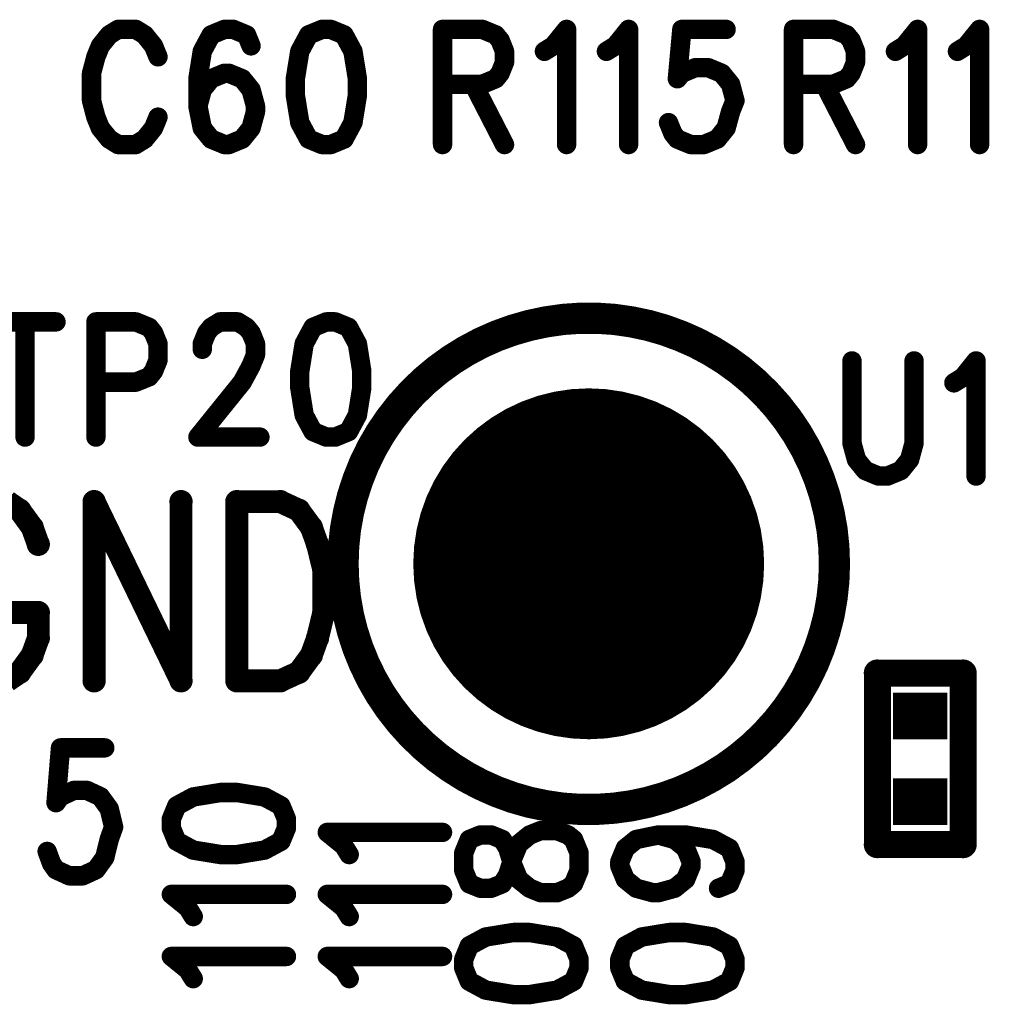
# Model space of a CAD drawing. Extents: x 2 to 38, y 2.4 to 29.6.
# Tile 20 of 93: x 5.7 to 6.8, y 18.6 to 19.7. Entities that reach past the tile are written whole.
import ezdxf

# ---------------------------------------------------------------- set-up
doc = ezdxf.new("R2010")
doc.units = 0
doc.layers.get('0').update_dxf_attribs({"linetype": 'CONTINUOUS'})
doc.layers.add('adt001026', color=1, linetype='CONTINUOUS')

# ---------------------------------------------------------------- blocks, each defined once
blk = doc.blocks.new('D11')
at = {"const_width": 0.0115}
blk.add_lwpolyline([(-0.00575, 0, 1), (0.00575, 0, 1)], format="xyb", close=True, dxfattribs=at)
blk = doc.blocks.new('D13')
at = {"const_width": 0.0185}
blk.add_lwpolyline([(-0.00925, 0, 1), (0.00925, 0, 1)], format="xyb", close=True, dxfattribs=at)
blk = doc.blocks.new('D15')
at = {"const_width": 0.0161}
blk.add_lwpolyline([(-0.00805, 0, 1), (0.00805, 0, 1)], format="xyb", close=True, dxfattribs=at)
blk = doc.blocks.new('D21')
at = {"const_width": 0.0138}
blk.add_lwpolyline([(-0.0069, 0, 1), (0.0069, 0, 1)], format="xyb", close=True, dxfattribs=at)
blk = doc.blocks.new('D25')
at = {"const_width": 0.0554}
blk.add_lwpolyline([(-0.0323, 0), (0.0323, 0)], dxfattribs=at)
blk = doc.blocks.new('D47')
at = {"const_width": 0.208}
blk.add_lwpolyline([(-0.104, 0, 1), (0.104, 0, 1)], format="xyb", close=True, dxfattribs=at)

msp = doc.modelspace()

# ---------------------------------------------------------------- linework, layer by layer
at = {"layer": 'adt001026', "color": 1}
for points, const_width in [([(5.7949, 19.7197), (5.7844, 19.7132)], 0.023), ([(5.8159, 19.7197), (5.7949, 19.7197)], 0.023), ([(5.8264, 19.7132), (5.8159, 19.7197)], 0.023), ([(5.921, 19.7197), (5.9052, 19.7132)], 0.023), ([(5.9315, 19.7197), (5.921, 19.7197)], 0.023), ([(5.9472, 19.7132), (5.9315, 19.7197)], 0.023), ([(6.0366, 19.7197), (6.0208, 19.7132)], 0.023), ([(6.0471, 19.7197), (6.0366, 19.7197)], 0.023), ([(6.0628, 19.7132), (6.0471, 19.7197)], 0.023), ([(6.1795, 19.7197), (6.1795, 19.5832)], 0.023), ([(6.1795, 19.7197), (6.2267, 19.7197)], 0.023), ([(6.2267, 19.7197), (6.2425, 19.7132)], 0.023), ([(6.3108, 19.7002), (6.3266, 19.7197)], 0.023), ([(6.3266, 19.7197), (6.3266, 19.5832)], 0.023), ([(6.3844, 19.7002), (6.4001, 19.7197)], 0.023), ([(6.4001, 19.7197), (6.4001, 19.5832)], 0.023), ([(6.4632, 19.7197), (6.4579, 19.6612)], 0.023), ([(6.5157, 19.7197), (6.4632, 19.7197)], 0.023), ([(6.5956, 19.7197), (6.5956, 19.5832)], 0.023), ([(6.5956, 19.7197), (6.6428, 19.7197)], 0.023), ([(6.6428, 19.7197), (6.6586, 19.7132)], 0.023), ([(6.7269, 19.7002), (6.7427, 19.7197)], 0.023), ([(6.7427, 19.7197), (6.7427, 19.5832)], 0.023), ([(6.8004, 19.7002), (6.8162, 19.7197)], 0.023), ([(6.8162, 19.7197), (6.8162, 19.5832)], 0.023), ([(5.7844, 19.7132), (5.7739, 19.7002)], 0.023), ([(5.8369, 19.7002), (5.8264, 19.7132)], 0.023), ([(5.9052, 19.7132), (5.8947, 19.6937)], 0.023), ([(5.9525, 19.7002), (5.9472, 19.7132)], 0.023), ([(6.0208, 19.7132), (6.0103, 19.6937)], 0.023), ([(6.0733, 19.6937), (6.0628, 19.7132)], 0.023), ([(6.2425, 19.7132), (6.2478, 19.7067)], 0.023), ([(6.2478, 19.7067), (6.253, 19.6937)], 0.023), ([(6.6586, 19.7132), (6.6639, 19.7067)], 0.023), ([(6.6639, 19.7067), (6.6691, 19.6937)], 0.023), ([(5.7739, 19.7002), (5.7686, 19.6872)], 0.023), ([(5.8422, 19.6872), (5.8369, 19.7002)], 0.023), ([(5.8947, 19.6937), (5.8895, 19.6612)], 0.023), ([(6.0103, 19.6937), (6.005, 19.6612)], 0.023), ([(6.0786, 19.6612), (6.0733, 19.6937)], 0.023), ([(6.253, 19.6937), (6.253, 19.6807)], 0.023), ([(6.3003, 19.6937), (6.3108, 19.7002)], 0.023), ([(6.3738, 19.6937), (6.3844, 19.7002)], 0.023), ([(6.6691, 19.6937), (6.6691, 19.6807)], 0.023), ([(6.7164, 19.6937), (6.7269, 19.7002)], 0.023), ([(6.7899, 19.6937), (6.8004, 19.7002)], 0.023), ([(5.7686, 19.6872), (5.7634, 19.6677)], 0.023), ([(6.253, 19.6807), (6.2478, 19.6677)], 0.023), ([(6.6691, 19.6807), (6.6639, 19.6677)], 0.023), ([(5.7634, 19.6677), (5.7634, 19.6352)], 0.023), ([(5.921, 19.6677), (5.9052, 19.6612)], 0.023), ([(5.9262, 19.6677), (5.921, 19.6677)], 0.023), ([(5.942, 19.6612), (5.9262, 19.6677)], 0.023), ([(6.2478, 19.6677), (6.2425, 19.6612)], 0.023), ([(6.4579, 19.6612), (6.4632, 19.6677)], 0.023), ([(6.4632, 19.6677), (6.4789, 19.6742)], 0.023), ([(6.4789, 19.6742), (6.4947, 19.6742)], 0.023), ([(6.4947, 19.6742), (6.5104, 19.6677)], 0.023), ([(6.5104, 19.6677), (6.521, 19.6547)], 0.023), ([(6.6639, 19.6677), (6.6586, 19.6612)], 0.023), ([(5.8895, 19.6612), (5.8895, 19.6287)], 0.023), ([(5.9052, 19.6612), (5.8947, 19.6482)], 0.023), ([(5.9525, 19.6482), (5.942, 19.6612)], 0.023), ([(6.005, 19.6612), (6.005, 19.6417)], 0.023), ([(6.0786, 19.6417), (6.0786, 19.6612)], 0.023), ([(6.2425, 19.6612), (6.2267, 19.6547)], 0.023), ([(6.6586, 19.6612), (6.6428, 19.6547)], 0.023), ([(5.8947, 19.6482), (5.8895, 19.6287)], 0.023), ([(5.9578, 19.6287), (5.9525, 19.6482)], 0.023), ([(6.2267, 19.6547), (6.1795, 19.6547)], 0.023), ([(6.2162, 19.6547), (6.253, 19.5832)], 0.023), ([(6.521, 19.6547), (6.5262, 19.6352)], 0.023), ([(6.6428, 19.6547), (6.5956, 19.6547)], 0.023), ([(6.6323, 19.6547), (6.6691, 19.5832)], 0.023), ([(5.7634, 19.6352), (5.7686, 19.6157)], 0.023), ([(6.005, 19.6417), (6.0103, 19.6092)], 0.023), ([(6.0733, 19.6092), (6.0786, 19.6417)], 0.023), ([(6.5262, 19.6352), (6.521, 19.6222)], 0.023), ([(5.8895, 19.6287), (5.8947, 19.6027)], 0.023), ([(5.9525, 19.6027), (5.9578, 19.6222)], 0.023), ([(5.9578, 19.6222), (5.9578, 19.6287)], 0.023), ([(6.521, 19.6222), (6.5157, 19.6027)], 0.023), ([(5.7686, 19.6157), (5.7739, 19.6027)], 0.023), ([(5.8369, 19.6027), (5.8422, 19.6157)], 0.023), ([(6.0103, 19.6092), (6.0208, 19.5897)], 0.023), ([(6.0628, 19.5897), (6.0733, 19.6092)], 0.023), ([(6.4527, 19.5962), (6.4474, 19.6092)], 0.023), ([(5.7739, 19.6027), (5.7844, 19.5897)], 0.023), ([(5.8264, 19.5897), (5.8369, 19.6027)], 0.023), ([(5.8947, 19.6027), (5.9052, 19.5897)], 0.023), ([(5.942, 19.5897), (5.9525, 19.6027)], 0.023), ([(6.5157, 19.6027), (6.5052, 19.5897)], 0.023), ([(5.7844, 19.5897), (5.7949, 19.5832)], 0.023), ([(5.8159, 19.5832), (5.8264, 19.5897)], 0.023), ([(5.9052, 19.5897), (5.921, 19.5832)], 0.023), ([(5.9262, 19.5832), (5.942, 19.5897)], 0.023), ([(6.0208, 19.5897), (6.0366, 19.5832)], 0.023), ([(6.0471, 19.5832), (6.0628, 19.5897)], 0.023), ([(6.4579, 19.5897), (6.4527, 19.5962)], 0.023), ([(6.4737, 19.5832), (6.4579, 19.5897)], 0.023), ([(6.5052, 19.5897), (6.4894, 19.5832)], 0.023), ([(5.7949, 19.5832), (5.8159, 19.5832)], 0.023), ([(5.921, 19.5832), (5.9262, 19.5832)], 0.023), ([(6.0366, 19.5832), (6.0471, 19.5832)], 0.023), ([(6.4894, 19.5832), (6.4737, 19.5832)], 0.023), ([(6.2825, 19.3688), (6.2629, 19.3632)], 0.037), ([(6.3023, 19.373), (6.2825, 19.3688)], 0.037), ([(6.3225, 19.3759), (6.3023, 19.373)], 0.037), ([(6.3428, 19.3773), (6.3225, 19.3759)], 0.037), ([(6.3631, 19.3773), (6.3428, 19.3773)], 0.037), ([(6.3834, 19.3759), (6.3631, 19.3773)], 0.037), ([(6.4035, 19.373), (6.3834, 19.3759)], 0.037), ([(6.4234, 19.3688), (6.4035, 19.373)], 0.037), ([(6.4429, 19.3632), (6.4234, 19.3688)], 0.037), ([(5.6478, 19.373), (5.7213, 19.373)], 0.023), ([(5.6846, 19.373), (5.6846, 19.2364)], 0.023), ([(5.7686, 19.373), (5.7686, 19.2364)], 0.023), ([(5.7686, 19.373), (5.8159, 19.373)], 0.023), ([(5.8159, 19.373), (5.8317, 19.3665)], 0.023), ([(5.8317, 19.3665), (5.8369, 19.36)], 0.023), ([(5.9, 19.36), (5.9052, 19.3665)], 0.023), ([(5.9052, 19.3665), (5.9157, 19.373)], 0.023), ([(5.9157, 19.373), (5.9367, 19.373)], 0.023), ([(5.9367, 19.373), (5.9472, 19.3665)], 0.023), ([(5.9472, 19.3665), (5.9525, 19.36)], 0.023), ([(6.026, 19.3665), (6.0155, 19.347)], 0.023), ([(6.0418, 19.373), (6.026, 19.3665)], 0.023), ([(6.0523, 19.373), (6.0418, 19.373)], 0.023), ([(6.0681, 19.3665), (6.0523, 19.373)], 0.023), ([(6.0786, 19.347), (6.0681, 19.3665)], 0.023), ([(6.2629, 19.3632), (6.2438, 19.3563)], 0.037), ([(6.462, 19.3562), (6.4429, 19.3632)], 0.037), ([(5.8369, 19.36), (5.8422, 19.347)], 0.023), ([(5.8947, 19.347), (5.9, 19.36)], 0.023), ([(5.9525, 19.36), (5.9578, 19.347)], 0.023), ([(6.2252, 19.348), (6.2073, 19.3385)], 0.037), ([(6.2438, 19.3563), (6.2252, 19.348)], 0.037), ([(6.4806, 19.348), (6.462, 19.3562)], 0.037), ([(6.4985, 19.3384), (6.4806, 19.348)], 0.037), ([(5.8422, 19.347), (5.8422, 19.3275)], 0.023), ([(5.8947, 19.3405), (5.8947, 19.347)], 0.023), ([(5.9578, 19.347), (5.9578, 19.334)], 0.023), ([(6.0155, 19.347), (6.0103, 19.3145)], 0.023), ([(6.0838, 19.3145), (6.0786, 19.347)], 0.023), ([(6.2073, 19.3385), (6.19, 19.3277)], 0.037), ([(6.5158, 19.3276), (6.4985, 19.3384)], 0.037), ([(5.9578, 19.334), (5.9525, 19.3209)], 0.023), ([(6.19, 19.3277), (6.1736, 19.3158)], 0.037), ([(6.5322, 19.3157), (6.5158, 19.3276)], 0.037), ([(5.8422, 19.3275), (5.8369, 19.3145)], 0.023), ([(5.9525, 19.3209), (5.942, 19.3015)], 0.023), ([(6.1736, 19.3158), (6.158, 19.3027)], 0.037), ([(6.5478, 19.3026), (6.5322, 19.3157)], 0.037), ([(6.6649, 19.3267), (6.6649, 19.2292)], 0.023), ([(6.7385, 19.2292), (6.7385, 19.3267)], 0.023), ([(6.7963, 19.3072), (6.812, 19.3267)], 0.023), ([(6.812, 19.3267), (6.812, 19.1902)], 0.023), ([(5.8317, 19.3079), (5.8159, 19.3015)], 0.023), ([(5.8369, 19.3145), (5.8317, 19.3079)], 0.023), ([(6.0103, 19.3145), (6.0103, 19.2949)], 0.023), ([(6.0838, 19.2949), (6.0838, 19.3145)], 0.023), ([(6.158, 19.3027), (6.1434, 19.2886)], 0.037), ([(6.5624, 19.2885), (6.5478, 19.3026)], 0.037), ([(6.7857, 19.3007), (6.7963, 19.3072)], 0.023), ([(5.8159, 19.3015), (5.7686, 19.3015)], 0.023), ([(5.942, 19.3015), (5.8895, 19.2364)], 0.023), ([(6.0103, 19.2949), (6.0155, 19.2624)], 0.023), ([(6.0786, 19.2624), (6.0838, 19.2949)], 0.023), ([(6.1434, 19.2886), (6.1298, 19.2735)], 0.037), ([(6.576, 19.2734), (6.5624, 19.2885)], 0.037), ([(6.1298, 19.2735), (6.1173, 19.2575)], 0.037), ([(6.5885, 19.2574), (6.576, 19.2734)], 0.037), ([(6.0155, 19.2624), (6.026, 19.2429)], 0.023), ([(6.0681, 19.2429), (6.0786, 19.2624)], 0.023), ([(6.1173, 19.2575), (6.1059, 19.2407)], 0.037), ([(6.5999, 19.2405), (6.5885, 19.2574)], 0.037), ([(6.1059, 19.2407), (6.0957, 19.2231)], 0.037), ([(6.61, 19.2229), (6.5999, 19.2405)], 0.037), ([(5.8895, 19.2364), (5.963, 19.2364)], 0.023), ([(6.026, 19.2429), (6.0418, 19.2364)], 0.023), ([(6.0418, 19.2364), (6.0523, 19.2364)], 0.023), ([(6.0523, 19.2364), (6.0681, 19.2429)], 0.023), ([(6.0957, 19.2231), (6.0868, 19.2048)], 0.037), ([(6.6189, 19.2046), (6.61, 19.2229)], 0.037), ([(6.6649, 19.2292), (6.6702, 19.2097)], 0.023), ([(6.7332, 19.2097), (6.7385, 19.2292)], 0.023), ([(6.0868, 19.2048), (6.0792, 19.1859)], 0.037), ([(6.6265, 19.1858), (6.6189, 19.2046)], 0.037), ([(6.6702, 19.2097), (6.6807, 19.1967)], 0.023), ([(6.7227, 19.1967), (6.7332, 19.2097)], 0.023), ([(6.0792, 19.1859), (6.0729, 19.1666)], 0.037), ([(6.6328, 19.1665), (6.6265, 19.1858)], 0.037), ([(6.6807, 19.1967), (6.6964, 19.1902)], 0.023), ([(6.6964, 19.1902), (6.7069, 19.1902)], 0.023), ([(6.7069, 19.1902), (6.7227, 19.1967)], 0.023), ([(6.0729, 19.1666), (6.068, 19.1469)], 0.037), ([(6.6377, 19.1467), (6.6328, 19.1665)], 0.037), ([(5.6783, 19.1497), (5.6635, 19.1599)], 0.027), ([(5.7665, 19.1599), (5.7665, 18.9475)], 0.027), ([(5.7665, 19.1599), (5.8695, 18.9475)], 0.027), ([(5.8695, 19.1599), (5.8695, 18.9475)], 0.027), ([(5.9357, 19.1599), (5.9357, 18.9475)], 0.027), ([(5.9357, 19.1599), (5.9872, 19.1599)], 0.027), ([(5.9872, 19.1599), (6.0092, 19.1497)], 0.027), ([(5.693, 19.1295), (5.6783, 19.1497)], 0.027), ([(6.0092, 19.1497), (6.024, 19.1295)], 0.027), ([(6.068, 19.1469), (6.0644, 19.1269)], 0.037), ([(6.6413, 19.1267), (6.6377, 19.1467)], 0.037), ([(5.7003, 19.1093), (5.693, 19.1295)], 0.027), ([(6.024, 19.1295), (6.0313, 19.1093)], 0.027), ([(6.0644, 19.1269), (6.0623, 19.1067)], 0.037), ([(6.6434, 19.1065), (6.6413, 19.1267)], 0.037), ([(6.0313, 19.1093), (6.0387, 19.0789)], 0.027), ([(6.0623, 19.1067), (6.0616, 19.0864)], 0.037), ([(6.6441, 19.0862), (6.6434, 19.1065)], 0.037), ([(6.0616, 19.0864), (6.0623, 19.066)], 0.037), ([(6.6434, 19.0655), (6.6441, 19.0858)], 0.037), ([(6.6441, 19.0862), (6.6441, 19.0862)], 0.037), ([(6.6441, 19.0858), (6.6441, 19.0862)], 0.037), ([(6.0387, 19.0789), (6.0387, 19.0284)], 0.027), ([(6.0623, 19.066), (6.0644, 19.0458)], 0.037), ([(6.6412, 19.0453), (6.6434, 19.0655)], 0.037), ([(6.0644, 19.0458), (6.0679, 19.0258)], 0.037), ([(6.6377, 19.0253), (6.6412, 19.0453)], 0.037), ([(5.6635, 19.0284), (5.7003, 19.0284)], 0.027), ([(5.7003, 18.998), (5.7003, 19.0284)], 0.027), ([(6.0387, 19.0284), (6.0313, 18.998)], 0.027), ([(6.0679, 19.0258), (6.0728, 19.0061)], 0.037), ([(6.6327, 19.0056), (6.6377, 19.0253)], 0.037), ([(6.0728, 19.0061), (6.0791, 18.9867)], 0.037), ([(6.6264, 18.9863), (6.6327, 19.0056)], 0.037), ([(5.693, 18.9778), (5.7003, 18.998)], 0.027), ([(6.0313, 18.998), (6.024, 18.9778)], 0.027), ([(6.0791, 18.9867), (6.0867, 18.9679)], 0.037), ([(6.6188, 18.9674), (6.6264, 18.9863)], 0.037), ([(5.6783, 18.9576), (5.693, 18.9778)], 0.027), ([(6.024, 18.9778), (6.0092, 18.9576)], 0.027), ([(6.0867, 18.9679), (6.0956, 18.9496)], 0.037), ([(6.6099, 18.9492), (6.6188, 18.9674)], 0.037), ([(5.6635, 18.9475), (5.6783, 18.9576)], 0.027), ([(6.0092, 18.9576), (5.9872, 18.9475)], 0.027), ([(6.0956, 18.9496), (6.1057, 18.932)], 0.037), ([(6.5997, 18.9316), (6.6099, 18.9492)], 0.037), ([(6.695, 18.7533), (6.695, 18.9567)], 0.032), ([(6.695, 18.9567), (6.7967, 18.9567)], 0.032), ([(6.7967, 18.9567), (6.7967, 18.7533)], 0.032), ([(5.9872, 18.9475), (5.9357, 18.9475)], 0.027), ([(6.1057, 18.932), (6.1171, 18.9151)], 0.037), ([(6.5883, 18.9147), (6.5997, 18.9316)], 0.037), ([(6.1171, 18.9151), (6.1296, 18.8991)], 0.037), ([(6.5758, 18.8987), (6.5883, 18.9147)], 0.037), ([(6.1296, 18.8991), (6.1432, 18.884)], 0.037), ([(6.5621, 18.8836), (6.5758, 18.8987)], 0.037), ([(6.1432, 18.884), (6.1578, 18.8699)], 0.037), ([(6.5475, 18.8695), (6.5621, 18.8836)], 0.037), ([(6.1578, 18.8699), (6.1733, 18.8568)], 0.037), ([(6.5319, 18.8565), (6.5475, 18.8695)], 0.037), ([(5.7266, 18.868), (5.7213, 18.803)], 0.023), ([(5.7791, 18.868), (5.7266, 18.868)], 0.023), ([(6.1733, 18.8568), (6.1898, 18.8448)], 0.037), ([(6.5155, 18.8445), (6.5319, 18.8565)], 0.037), ([(6.1898, 18.8448), (6.207, 18.834)], 0.037), ([(6.4982, 18.8338), (6.5155, 18.8445)], 0.037), ([(6.207, 18.834), (6.2249, 18.8245)], 0.037), ([(6.4803, 18.8243), (6.4982, 18.8338)], 0.037), ([(6.2249, 18.8245), (6.2435, 18.8162)], 0.037), ([(6.4617, 18.816), (6.4803, 18.8243)], 0.037), ([(5.7266, 18.8102), (5.7423, 18.8175)], 0.023), ([(5.7423, 18.8175), (5.7581, 18.8175)], 0.023), ([(5.7581, 18.8175), (5.7739, 18.8102)], 0.023), ([(6.2435, 18.8162), (6.2626, 18.8092)], 0.037), ([(6.2626, 18.8092), (6.2821, 18.8036)], 0.037), ([(6.423, 18.8035), (6.4426, 18.8091)], 0.037), ([(6.4426, 18.8091), (6.4617, 18.816)], 0.037), ([(5.7213, 18.803), (5.7266, 18.8102)], 0.023), ([(5.7739, 18.8102), (5.7844, 18.7958)], 0.023), ([(5.884, 18.8098), (5.8645, 18.7993)], 0.023), ([(5.9165, 18.8151), (5.884, 18.8098)], 0.023), ([(5.936, 18.8151), (5.9165, 18.8151)], 0.023), ([(5.9685, 18.8098), (5.936, 18.8151)], 0.023), ([(5.988, 18.7993), (5.9685, 18.8098)], 0.023), ([(6.2821, 18.8036), (6.302, 18.7994)], 0.037), ([(6.302, 18.7994), (6.3221, 18.7965)], 0.037), ([(6.383, 18.7965), (6.4031, 18.7993)], 0.037), ([(6.4031, 18.7993), (6.423, 18.8035)], 0.037), ([(5.7844, 18.7958), (5.7896, 18.7741)], 0.023), ([(5.8645, 18.7993), (5.858, 18.7836)], 0.023), ([(5.9945, 18.7836), (5.988, 18.7993)], 0.023), ([(6.3221, 18.7965), (6.3424, 18.7951)], 0.037), ([(6.3424, 18.7951), (6.3627, 18.7951)], 0.037), ([(6.3627, 18.7951), (6.383, 18.7965)], 0.037), ([(5.858, 18.7836), (5.858, 18.773)], 0.023), ([(5.9945, 18.773), (5.9945, 18.7836)], 0.023), ([(5.7896, 18.7741), (5.7844, 18.7597)], 0.023), ([(5.858, 18.773), (5.8645, 18.7573)], 0.023), ([(5.988, 18.7573), (5.9945, 18.773)], 0.023), ([(6.2828, 18.7647), (6.2958, 18.7699)], 0.023), ([(6.2958, 18.7699), (6.3153, 18.7699)], 0.023), ([(6.3153, 18.7699), (6.3283, 18.7647)], 0.023), ([(5.7844, 18.7597), (5.7791, 18.738)], 0.023), ([(5.8645, 18.7573), (5.884, 18.7468)], 0.023), ([(5.9685, 18.7468), (5.988, 18.7573)], 0.023), ([(6.0624, 18.752), (6.0429, 18.7678)], 0.023), ([(6.0429, 18.7678), (6.1795, 18.7678)], 0.023), ([(6.2112, 18.7594), (6.2047, 18.7436)], 0.023), ([(6.2243, 18.7647), (6.2112, 18.7594)], 0.023), ([(6.2373, 18.7647), (6.2243, 18.7647)], 0.023), ([(6.2503, 18.7594), (6.2373, 18.7647)], 0.023), ([(6.2568, 18.7489), (6.2503, 18.7594)], 0.023), ([(6.2698, 18.7541), (6.2828, 18.7647)], 0.023), ([(6.3283, 18.7647), (6.3348, 18.7594)], 0.023), ([(6.3348, 18.7594), (6.3413, 18.7436)], 0.023), ([(6.3962, 18.7489), (6.4092, 18.7594)], 0.023), ([(6.4092, 18.7594), (6.4352, 18.7647)], 0.023), ([(6.4352, 18.7647), (6.4547, 18.7594)], 0.023), ([(6.4352, 18.7647), (6.4677, 18.7647)], 0.023), ([(6.4547, 18.7594), (6.4677, 18.7489)], 0.023), ([(6.4677, 18.7647), (6.5002, 18.7594)], 0.023), ([(6.5002, 18.7594), (6.5197, 18.7489)], 0.023), ([(6.7967, 18.7533), (6.695, 18.7533)], 0.032), ([(5.884, 18.7468), (5.9165, 18.7415)], 0.023), ([(5.936, 18.7415), (5.9685, 18.7468)], 0.023), ([(6.0689, 18.7415), (6.0624, 18.752)], 0.023), ([(6.2633, 18.7279), (6.2568, 18.7489)], 0.023), ([(6.2633, 18.7384), (6.2698, 18.7541)], 0.023), ([(6.3897, 18.7331), (6.3962, 18.7489)], 0.023), ([(6.4677, 18.7489), (6.4742, 18.7331)], 0.023), ([(6.5197, 18.7489), (6.5262, 18.7331)], 0.023), ([(5.7161, 18.7308), (5.7108, 18.7452)], 0.023), ([(5.7791, 18.738), (5.7686, 18.7235)], 0.023), ([(5.9165, 18.7415), (5.936, 18.7415)], 0.023), ([(6.2047, 18.7436), (6.2047, 18.7226)], 0.023), ([(6.2568, 18.7174), (6.2633, 18.7384)], 0.023), ([(6.3413, 18.7436), (6.3413, 18.7226)], 0.023), ([(5.7213, 18.7235), (5.7161, 18.7308)], 0.023), ([(5.7371, 18.7163), (5.7213, 18.7235)], 0.023), ([(5.7686, 18.7235), (5.7529, 18.7163)], 0.023), ([(6.2047, 18.7226), (6.2112, 18.7069)], 0.023), ([(6.2698, 18.7121), (6.2633, 18.7279)], 0.023), ([(6.3413, 18.7226), (6.3348, 18.7069)], 0.023), ([(6.3897, 18.7279), (6.3897, 18.7331)], 0.023), ([(6.3962, 18.7121), (6.3897, 18.7279)], 0.023), ([(6.4742, 18.7279), (6.4677, 18.7121)], 0.023), ([(6.4742, 18.7331), (6.4742, 18.7279)], 0.023), ([(6.5262, 18.7226), (6.5197, 18.7069)], 0.023), ([(6.5262, 18.7331), (6.5262, 18.7226)], 0.023), ([(5.7529, 18.7163), (5.7371, 18.7163)], 0.023), ([(6.2503, 18.7069), (6.2568, 18.7174)], 0.023), ([(6.2828, 18.7016), (6.2698, 18.7121)], 0.023), ([(6.4092, 18.7016), (6.3962, 18.7121)], 0.023), ([(6.4677, 18.7121), (6.4547, 18.7016)], 0.023), ([(6.2112, 18.7069), (6.2243, 18.7016)], 0.023), ([(6.2243, 18.7016), (6.2373, 18.7016)], 0.023), ([(6.2373, 18.7016), (6.2503, 18.7069)], 0.023), ([(6.2958, 18.6963), (6.2828, 18.7016)], 0.023), ([(6.3283, 18.7016), (6.3153, 18.6963)], 0.023), ([(6.3348, 18.7069), (6.3283, 18.7016)], 0.023), ([(6.4287, 18.6963), (6.4092, 18.7016)], 0.023), ([(6.4547, 18.7016), (6.4352, 18.6963)], 0.023), ([(6.5197, 18.7069), (6.5067, 18.7016)], 0.023), ([(5.8775, 18.6785), (5.858, 18.6943)], 0.023), ([(5.858, 18.6943), (5.9945, 18.6943)], 0.023), ([(6.0624, 18.6785), (6.0429, 18.6943)], 0.023), ([(6.0429, 18.6943), (6.1795, 18.6943)], 0.023), ([(6.3153, 18.6963), (6.2958, 18.6963)], 0.023), ([(6.4352, 18.6963), (6.4287, 18.6963)], 0.023), ([(5.884, 18.668), (5.8775, 18.6785)], 0.023), ([(6.0689, 18.668), (6.0624, 18.6785)], 0.023), ([(6.2307, 18.6438), (6.2112, 18.6333)], 0.023), ([(6.2633, 18.6491), (6.2307, 18.6438)], 0.023), ([(6.2828, 18.6491), (6.2633, 18.6491)], 0.023), ([(6.3153, 18.6438), (6.2828, 18.6491)], 0.023), ([(6.3348, 18.6333), (6.3153, 18.6438)], 0.023), ([(6.4157, 18.6438), (6.3962, 18.6333)], 0.023), ([(6.4482, 18.6491), (6.4157, 18.6438)], 0.023), ([(6.4677, 18.6491), (6.4482, 18.6491)], 0.023), ([(6.5002, 18.6438), (6.4677, 18.6491)], 0.023), ([(6.5197, 18.6333), (6.5002, 18.6438)], 0.023), ([(6.2112, 18.6333), (6.2047, 18.6175)], 0.023), ([(6.3413, 18.6175), (6.3348, 18.6333)], 0.023), ([(6.3962, 18.6333), (6.3897, 18.6175)], 0.023), ([(6.5262, 18.6175), (6.5197, 18.6333)], 0.023), ([(5.8775, 18.6049), (5.858, 18.6207)], 0.023), ([(5.858, 18.6207), (5.9945, 18.6207)], 0.023), ([(6.0624, 18.6049), (6.0429, 18.6207)], 0.023), ([(6.0429, 18.6207), (6.1795, 18.6207)], 0.023), ([(6.2047, 18.6175), (6.2047, 18.607)], 0.023), ([(6.3413, 18.607), (6.3413, 18.6175)], 0.023), ([(6.3897, 18.6175), (6.3897, 18.607)], 0.023), ([(6.5262, 18.607), (6.5262, 18.6175)], 0.023), ([(6.2047, 18.607), (6.2112, 18.5913)], 0.023), ([(6.3348, 18.5913), (6.3413, 18.607)], 0.023), ([(6.3897, 18.607), (6.3962, 18.5913)], 0.023), ([(6.5197, 18.5913), (6.5262, 18.607)], 0.023), ([(5.884, 18.5944), (5.8775, 18.6049)], 0.023), ([(6.0689, 18.5944), (6.0624, 18.6049)], 0.023), ([(6.2112, 18.5913), (6.2307, 18.5808)], 0.023), ([(6.3153, 18.5808), (6.3348, 18.5913)], 0.023), ([(6.3962, 18.5913), (6.4157, 18.5808)], 0.023), ([(6.5002, 18.5808), (6.5197, 18.5913)], 0.023), ([(6.2307, 18.5808), (6.2633, 18.5755)], 0.023), ([(6.2633, 18.5755), (6.2828, 18.5755)], 0.023), ([(6.2828, 18.5755), (6.3153, 18.5808)], 0.023), ([(6.4157, 18.5808), (6.4482, 18.5755)], 0.023), ([(6.4482, 18.5755), (6.4677, 18.5755)], 0.023), ([(6.4677, 18.5755), (6.5002, 18.5808)], 0.023)]:
    msp.add_lwpolyline(points, dxfattribs=dict(at, const_width=const_width))

# ---------------------------------------------------------------- block references
at = {"layer": 'adt001026'}
for name, p in [('D11', (5.7949, 19.7197)), ('D11', (5.8159, 19.7197)), ('D11', (5.921, 19.7197)), ('D11', (5.9315, 19.7197)), ('D11', (6.0366, 19.7197)), ('D11', (6.0366, 19.7197)), ('D11', (6.0471, 19.7197)), ('D11', (6.1795, 19.7197)), ('D11', (6.1795, 19.7197)), ('D11', (6.2267, 19.7197)), ('D11', (6.3266, 19.7197)), ('D11', (6.4001, 19.7197)), ('D11', (6.4632, 19.7197)), ('D11', (6.5157, 19.7197)), ('D11', (6.5956, 19.7197)), ('D11', (6.5956, 19.7197)), ('D11', (6.6428, 19.7197)), ('D11', (6.7427, 19.7197)), ('D11', (6.8162, 19.7197)), ('D11', (5.7844, 19.7132)), ('D11', (5.8264, 19.7132)), ('D11', (5.9052, 19.7132)), ('D11', (5.9472, 19.7132)), ('D11', (6.0208, 19.7132)), ('D11', (6.0628, 19.7132)), ('D11', (6.2425, 19.7132)), ('D11', (6.2478, 19.7067)), ('D11', (6.6586, 19.7132)), ('D11', (6.6639, 19.7067)), ('D11', (5.7739, 19.7002)), ('D11', (5.8369, 19.7002)), ('D11', (5.8947, 19.6937)), ('D11', (5.9525, 19.7002)), ('D11', (6.0103, 19.6937)), ('D11', (6.0733, 19.6937)), ('D11', (6.253, 19.6937)), ('D11', (6.3003, 19.6937)), ('D11', (6.3108, 19.7002)), ('D11', (6.3738, 19.6937)), ('D11', (6.3844, 19.7002)), ('D11', (6.6691, 19.6937)), ('D11', (6.7164, 19.6937)), ('D11', (6.7269, 19.7002)), ('D11', (6.7899, 19.6937)), ('D11', (6.8004, 19.7002)), ('D11', (5.7686, 19.6872)), ('D11', (5.8422, 19.6872)), ('D11', (6.253, 19.6807)), ('D11', (6.6691, 19.6807)), ('D11', (5.7634, 19.6677)), ('D11', (5.921, 19.6677)), ('D11', (5.9262, 19.6677)), ('D11', (6.2478, 19.6677)), ('D11', (6.4632, 19.6677)), ('D11', (6.4789, 19.6742)), ('D11', (6.4947, 19.6742)), ('D11', (6.5104, 19.6677)), ('D11', (6.6639, 19.6677)), ('D11', (5.8895, 19.6612)), ('D11', (5.9052, 19.6612)), ('D11', (5.942, 19.6612)), ('D11', (6.005, 19.6612)), ('D11', (6.0786, 19.6612)), ('D11', (6.2425, 19.6612)), ('D11', (6.4579, 19.6612)), ('D11', (6.6586, 19.6612)), ('D11', (5.8947, 19.6482)), ('D11', (5.9525, 19.6482)), ('D11', (6.1795, 19.6547)), ('D11', (6.2162, 19.6547)), ('D11', (6.2267, 19.6547)), ('D11', (6.521, 19.6547)), ('D11', (6.5956, 19.6547)), ('D11', (6.6323, 19.6547)), ('D11', (6.6428, 19.6547)), ('D11', (5.7634, 19.6352)), ('D11', (6.005, 19.6417)), ('D11', (6.0786, 19.6417)), ('D11', (6.5262, 19.6352)), ('D11', (5.8895, 19.6287)), ('D11', (5.8895, 19.6287)), ('D11', (5.9578, 19.6287)), ('D11', (5.9578, 19.6222)), ('D11', (6.521, 19.6222)), ('D11', (5.7686, 19.6157)), ('D11', (5.8422, 19.6157)), ('D11', (6.0103, 19.6092)), ('D11', (6.0733, 19.6092)), ('D11', (6.4474, 19.6092)), ('D11', (5.7739, 19.6027)), ('D11', (5.8369, 19.6027)), ('D11', (5.8947, 19.6027)), ('D11', (5.9525, 19.6027)), ('D11', (6.5157, 19.6027)), ('D11', (5.7844, 19.5897)), ('D11', (5.8264, 19.5897)), ('D11', (5.9052, 19.5897)), ('D11', (5.942, 19.5897)), ('D11', (6.0208, 19.5897)), ('D11', (6.0628, 19.5897)), ('D11', (6.4527, 19.5962)), ('D11', (6.4579, 19.5897)), ('D11', (6.5052, 19.5897)), ('D11', (5.7949, 19.5832)), ('D11', (5.8159, 19.5832)), ('D11', (5.921, 19.5832)), ('D11', (5.9262, 19.5832)), ('D11', (6.0366, 19.5832)), ('D11', (6.0471, 19.5832)), ('D11', (6.1795, 19.5832)), ('D11', (6.253, 19.5832)), ('D11', (6.3266, 19.5832)), ('D11', (6.4001, 19.5832)), ('D11', (6.4737, 19.5832)), ('D11', (6.4894, 19.5832)), ('D11', (6.5956, 19.5832)), ('D11', (6.6691, 19.5832)), ('D11', (6.7427, 19.5832)), ('D11', (6.8162, 19.5832)), ('D13', (6.2825, 19.3688)), ('D13', (6.3023, 19.373)), ('D13', (6.3225, 19.3759)), ('D13', (6.3428, 19.3773)), ('D13', (6.3631, 19.3773)), ('D13', (6.3834, 19.3759)), ('D13', (6.4035, 19.373)), ('D13', (6.4234, 19.3688)), ('D11', (5.6846, 19.373)), ('D11', (5.7213, 19.373)), ('D11', (5.7686, 19.373)), ('D11', (5.7686, 19.373)), ('D11', (5.8159, 19.373)), ('D11', (5.8317, 19.3665)), ('D11', (5.9052, 19.3665)), ('D11', (5.9157, 19.373)), ('D11', (5.9367, 19.373)), ('D11', (5.9472, 19.3665)), ('D11', (6.026, 19.3665)), ('D11', (6.0418, 19.373)), ('D11', (6.0418, 19.373)), ('D11', (6.0523, 19.373)), ('D11', (6.0681, 19.3665)), ('D13', (6.2629, 19.3632)), ('D13', (6.4429, 19.3632)), ('D11', (5.8369, 19.36)), ('D11', (5.9, 19.36)), ('D11', (5.9525, 19.36)), ('D13', (6.2252, 19.348)), ('D13', (6.2438, 19.3563)), ('D13', (6.462, 19.3562)), ('D13', (6.4806, 19.348)), ('D11', (5.8422, 19.347)), ('D11', (5.8947, 19.347)), ('D11', (5.9578, 19.347)), ('D11', (6.0155, 19.347)), ('D11', (6.0786, 19.347)), ('D13', (6.2073, 19.3385)), ('D13', (6.4985, 19.3384)), ('D11', (5.8947, 19.3405)), ('D11', (5.9578, 19.334)), ('D13', (6.19, 19.3277)), ('D13', (6.5158, 19.3276)), ('D11', (5.8422, 19.3275)), ('D11', (5.9525, 19.3209)), ('D13', (6.1736, 19.3158)), ('D13', (6.5322, 19.3157)), ('D11', (6.6649, 19.3267)), ('D11', (6.7385, 19.3267)), ('D11', (6.812, 19.3267)), ('D11', (5.8317, 19.3079)), ('D11', (5.8369, 19.3145)), ('D11', (6.0103, 19.3145)), ('D11', (6.0838, 19.3145)), ('D13', (6.158, 19.3027)), ('D13', (6.5478, 19.3026)), ('D11', (6.7963, 19.3072)), ('D11', (5.7686, 19.3015)), ('D11', (5.8159, 19.3015)), ('D11', (5.942, 19.3015)), ('D11', (6.0103, 19.2949)), ('D11', (6.0838, 19.2949)), ('D13', (6.1434, 19.2886)), ('D13', (6.5624, 19.2885)), ('D11', (6.7857, 19.3007)), ('D47', (6.3528, 19.0862)), ('D13', (6.1298, 19.2735)), ('D13', (6.576, 19.2734)), ('D11', (6.0155, 19.2624)), ('D11', (6.0786, 19.2624)), ('D13', (6.1173, 19.2575)), ('D13', (6.5885, 19.2574)), ('D13', (6.1059, 19.2407)), ('D13', (6.5999, 19.2405)), ('D11', (5.6846, 19.2364)), ('D11', (5.7686, 19.2364)), ('D11', (5.8895, 19.2364)), ('D11', (5.963, 19.2364)), ('D11', (6.026, 19.2429)), ('D11', (6.0418, 19.2364)), ('D11', (6.0523, 19.2364)), ('D11', (6.0681, 19.2429)), ('D13', (6.0957, 19.2231)), ('D13', (6.61, 19.2229)), ('D11', (6.6649, 19.2292)), ('D11', (6.7385, 19.2292)), ('D13', (6.0868, 19.2048)), ('D13', (6.6189, 19.2046)), ('D11', (6.6702, 19.2097)), ('D11', (6.7332, 19.2097)), ('D13', (6.0792, 19.1859)), ('D13', (6.6265, 19.1858)), ('D11', (6.6807, 19.1967)), ('D11', (6.6964, 19.1902)), ('D11', (6.7069, 19.1902)), ('D11', (6.7227, 19.1967)), ('D11', (6.812, 19.1902)), ('D13', (6.0729, 19.1666)), ('D13', (6.6328, 19.1665)), ('D21', (5.7665, 19.1599)), ('D21', (5.7665, 19.1599)), ('D21', (5.8695, 19.1599)), ('D21', (5.9357, 19.1599)), ('D21', (5.9357, 19.1599)), ('D21', (5.9872, 19.1599)), ('D21', (5.6783, 19.1497)), ('D21', (6.0092, 19.1497)), ('D13', (6.068, 19.1469)), ('D13', (6.6377, 19.1467)), ('D21', (5.693, 19.1295)), ('D21', (6.024, 19.1295)), ('D13', (6.0644, 19.1269)), ('D13', (6.6413, 19.1267)), ('D21', (5.7003, 19.1093)), ('D21', (6.0313, 19.1093)), ('D13', (6.0623, 19.1067)), ('D13', (6.6434, 19.1065)), ('D13', (6.0616, 19.0864)), ('D13', (6.6441, 19.0862)), ('D13', (6.6441, 19.0862)), ('D13', (6.6441, 19.0862)), ('D13', (6.6441, 19.0858)), ('D21', (6.0387, 19.0789)), ('D13', (6.0623, 19.066)), ('D13', (6.6434, 19.0655)), ('D13', (6.0644, 19.0458)), ('D13', (6.6412, 19.0453)), ('D21', (5.7003, 19.0284)), ('D21', (5.7003, 19.0284)), ('D21', (6.0387, 19.0284)), ('D13', (6.0679, 19.0258)), ('D13', (6.6377, 19.0253)), ('D13', (6.0728, 19.0061)), ('D13', (6.6327, 19.0056)), ('D21', (5.7003, 18.998)), ('D21', (6.0313, 18.998)), ('D13', (6.0791, 18.9867)), ('D13', (6.6264, 18.9863)), ('D21', (5.693, 18.9778)), ('D21', (6.024, 18.9778)), ('D13', (6.0867, 18.9679)), ('D13', (6.6188, 18.9674)), ('D21', (5.6783, 18.9576)), ('D21', (6.0092, 18.9576)), ('D13', (6.0956, 18.9496)), ('D13', (6.6099, 18.9492)), ('D15', (6.695, 18.9567)), ('D15', (6.7967, 18.9567)), ('D21', (5.7665, 18.9475)), ('D21', (5.8695, 18.9475)), ('D21', (5.8695, 18.9475)), ('D21', (5.9357, 18.9475)), ('D21', (5.9357, 18.9475)), ('D21', (5.9872, 18.9475)), ('D13', (6.1057, 18.932)), ('D13', (6.5997, 18.9316)), ('D13', (6.1171, 18.9151)), ('D13', (6.5883, 18.9147)), ('D25', (6.7458, 18.9059)), ('D13', (6.1296, 18.8991)), ('D13', (6.5758, 18.8987)), ('D13', (6.1432, 18.884)), ('D13', (6.5621, 18.8836)), ('D13', (6.1578, 18.8699)), ('D13', (6.5475, 18.8695)), ('D11', (5.7266, 18.868)), ('D11', (5.7791, 18.868)), ('D13', (6.1733, 18.8568)), ('D13', (6.5319, 18.8565)), ('D13', (6.1898, 18.8448)), ('D13', (6.5155, 18.8445)), ('D13', (6.207, 18.834)), ('D13', (6.4982, 18.8338)), ('D13', (6.2249, 18.8245)), ('D13', (6.4803, 18.8243)), ('D11', (5.7423, 18.8175)), ('D11', (5.7581, 18.8175)), ('D13', (6.2435, 18.8162)), ('D13', (6.2626, 18.8092)), ('D13', (6.4426, 18.8091)), ('D13', (6.4617, 18.816)), ('D25', (6.7458, 18.8042)), ('D11', (5.7266, 18.8102)), ('D11', (5.7739, 18.8102)), ('D11', (5.884, 18.8098)), ('D11', (5.9165, 18.8151)), ('D11', (5.936, 18.8151)), ('D11', (5.9685, 18.8098)), ('D13', (6.2821, 18.8036)), ('D13', (6.302, 18.7994)), ('D13', (6.4031, 18.7993)), ('D13', (6.423, 18.8035)), ('D11', (5.7213, 18.803)), ('D11', (5.7844, 18.7958)), ('D11', (5.8645, 18.7993)), ('D11', (5.988, 18.7993)), ('D13', (6.3221, 18.7965)), ('D13', (6.3424, 18.7951)), ('D13', (6.3627, 18.7951)), ('D13', (6.383, 18.7965)), ('D11', (5.858, 18.7836)), ('D11', (5.9945, 18.7836)), ('D11', (5.7896, 18.7741)), ('D11', (5.858, 18.773)), ('D11', (5.858, 18.773)), ('D11', (5.9945, 18.773)), ('D11', (6.2958, 18.7699)), ('D11', (6.3153, 18.7699)), ('D11', (5.7844, 18.7597)), ('D11', (5.8645, 18.7573)), ('D11', (5.988, 18.7573)), ('D11', (6.0429, 18.7678)), ('D11', (6.1795, 18.7678)), ('D11', (6.2112, 18.7594)), ('D11', (6.2243, 18.7647)), ('D11', (6.2373, 18.7647)), ('D11', (6.2503, 18.7594)), ('D11', (6.2828, 18.7647)), ('D11', (6.3283, 18.7647)), ('D11', (6.3348, 18.7594)), ('D11', (6.4092, 18.7594)), ('D11', (6.4352, 18.7647)), ('D11', (6.4352, 18.7647)), ('D11', (6.4547, 18.7594)), ('D11', (6.4677, 18.7647)), ('D11', (6.5002, 18.7594)), ('D15', (6.695, 18.7533)), ('D15', (6.695, 18.7533)), ('D15', (6.7967, 18.7533)), ('D11', (5.884, 18.7468)), ('D11', (5.9685, 18.7468)), ('D11', (6.0624, 18.752)), ('D11', (6.2568, 18.7489)), ('D11', (6.2698, 18.7541)), ('D11', (6.3962, 18.7489)), ('D11', (6.4677, 18.7489)), ('D11', (6.5197, 18.7489)), ('D11', (5.7108, 18.7452)), ('D11', (5.7791, 18.738)), ('D11', (5.9165, 18.7415)), ('D11', (5.936, 18.7415)), ('D11', (6.0689, 18.7415)), ('D11', (6.2047, 18.7436)), ('D11', (6.2633, 18.7384)), ('D11', (6.3413, 18.7436)), ('D11', (5.7161, 18.7308)), ('D11', (5.7213, 18.7235)), ('D11', (5.7686, 18.7235)), ('D11', (6.2047, 18.7226)), ('D11', (6.2047, 18.7226)), ('D11', (6.2633, 18.7279)), ('D11', (6.3413, 18.7226)), ('D11', (6.3897, 18.7331)), ('D11', (6.3897, 18.7279)), ('D11', (6.4742, 18.7331)), ('D11', (6.4742, 18.7279)), ('D11', (6.5262, 18.7331)), ('D11', (6.5262, 18.7226)), ('D11', (5.7371, 18.7163)), ('D11', (5.7529, 18.7163)), ('D11', (6.2568, 18.7174)), ('D11', (6.2698, 18.7121)), ('D11', (6.3962, 18.7121)), ('D11', (6.4677, 18.7121)), ('D11', (6.2112, 18.7069)), ('D11', (6.2243, 18.7016)), ('D11', (6.2373, 18.7016)), ('D11', (6.2503, 18.7069)), ('D11', (6.2828, 18.7016)), ('D11', (6.3283, 18.7016)), ('D11', (6.3348, 18.7069)), ('D11', (6.4092, 18.7016)), ('D11', (6.4547, 18.7016)), ('D11', (6.5067, 18.7016)), ('D11', (6.5197, 18.7069)), ('D11', (5.858, 18.6943)), ('D11', (5.9945, 18.6943)), ('D11', (6.0429, 18.6943)), ('D11', (6.1795, 18.6943)), ('D11', (6.2958, 18.6963)), ('D11', (6.3153, 18.6963)), ('D11', (6.4287, 18.6963)), ('D11', (6.4352, 18.6963)), ('D11', (5.8775, 18.6785)), ('D11', (6.0624, 18.6785)), ('D11', (5.884, 18.668)), ('D11', (6.0689, 18.668)), ('D11', (6.2307, 18.6438)), ('D11', (6.2633, 18.6491)), ('D11', (6.2828, 18.6491)), ('D11', (6.3153, 18.6438)), ('D11', (6.4157, 18.6438)), ('D11', (6.4482, 18.6491)), ('D11', (6.4677, 18.6491)), ('D11', (6.5002, 18.6438)), ('D11', (6.2112, 18.6333)), ('D11', (6.3348, 18.6333)), ('D11', (6.3962, 18.6333)), ('D11', (6.5197, 18.6333)), ('D11', (5.858, 18.6207)), ('D11', (5.9945, 18.6207)), ('D11', (6.0429, 18.6207)), ('D11', (6.1795, 18.6207)), ('D11', (6.2047, 18.6175)), ('D11', (6.3413, 18.6175)), ('D11', (6.3897, 18.6175)), ('D11', (6.5262, 18.6175)), ('D11', (6.2047, 18.607)), ('D11', (6.2047, 18.607)), ('D11', (6.3413, 18.607)), ('D11', (6.3897, 18.607)), ('D11', (6.3897, 18.607)), ('D11', (6.5262, 18.607)), ('D11', (5.8775, 18.6049)), ('D11', (5.884, 18.5944)), ('D11', (6.0624, 18.6049)), ('D11', (6.0689, 18.5944)), ('D11', (6.2112, 18.5913)), ('D11', (6.3348, 18.5913)), ('D11', (6.3962, 18.5913)), ('D11', (6.5197, 18.5913)), ('D11', (6.2307, 18.5808)), ('D11', (6.2633, 18.5755)), ('D11', (6.2828, 18.5755)), ('D11', (6.3153, 18.5808)), ('D11', (6.4157, 18.5808)), ('D11', (6.4482, 18.5755)), ('D11', (6.4677, 18.5755)), ('D11', (6.5002, 18.5808))]:
    msp.add_blockref(name, p, dxfattribs=at)

doc.saveas('drawing.dxf')
